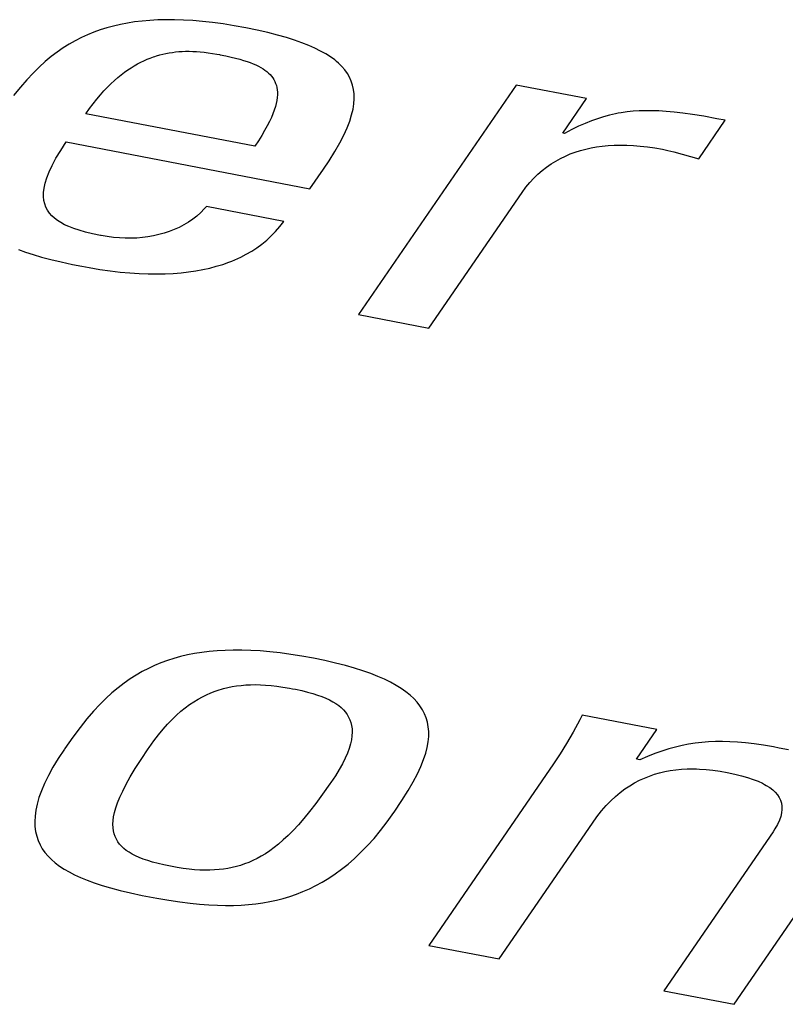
# Model space of a CAD drawing. Header units: millimetres. Extents: x -728 to -141, y -62 to 525.
# Tile 161 of 186: x -204.93 to -203, y 464.55 to 467.02. Entities that reach past the tile are written whole.
import ezdxf

# ---------------------------------------------------------------- set-up
doc = ezdxf.new("R2010")
doc.units = ezdxf.units.MM
doc.header["$LTSCALE"] = 23.1
doc.layers.add('R912005502_AM_0', color=7, linetype='CONTINUOUS')

msp = doc.modelspace()

# ---------------------------------------------------------------- linework, layer by layer
at = {"layer": 'R912005502_AM_0', "color": 7}
for p, q in [((-204.5815, 467.0219), (-204.6015, 467.0207)), ((-204.5607, 467.0224), (-204.5815, 467.0219)), ((-204.5392, 467.0223), (-204.5607, 467.0224)), ((-204.5168, 467.0216), (-204.5392, 467.0223)), ((-204.4935, 467.0202), (-204.5168, 467.0216)), ((-204.7257, 466.9967), (-204.7418, 466.9909)), ((-204.7093, 467.0019), (-204.7257, 466.9967)), ((-204.6925, 467.0065), (-204.7093, 467.0019)), ((-204.6754, 467.0104), (-204.6925, 467.0065)), ((-204.6577, 467.0139), (-204.6754, 467.0104)), ((-204.6396, 467.0167), (-204.6577, 467.0139)), ((-204.6209, 467.019), (-204.6396, 467.0167)), ((-204.6015, 467.0207), (-204.6209, 467.019)), ((-204.4692, 467.0181), (-204.4935, 467.0202)), ((-204.4438, 467.0153), (-204.4692, 467.0181)), ((-204.4173, 467.0117), (-204.4438, 467.0153)), ((-204.3895, 467.0073), (-204.4173, 467.0117)), ((-204.3604, 467.002), (-204.3895, 467.0073)), ((-204.3314, 466.9961), (-204.3604, 467.002)), ((-204.7732, 466.9774), (-204.7886, 466.9695)), ((-204.7576, 466.9845), (-204.7732, 466.9774)), ((-204.7418, 466.9909), (-204.7576, 466.9845)), ((-204.3048, 466.9901), (-204.3314, 466.9961)), ((-204.2805, 466.9839), (-204.3048, 466.9901)), ((-204.2582, 466.9776), (-204.2805, 466.9839)), ((-204.2378, 466.9711), (-204.2582, 466.9776)), ((-204.819, 466.9513), (-204.8341, 466.9409)), ((-204.8039, 466.9608), (-204.819, 466.9513)), ((-204.7886, 466.9695), (-204.8039, 466.9608)), ((-204.2191, 466.9645), (-204.2378, 466.9711)), ((-204.202, 466.9578), (-204.2191, 466.9645)), ((-204.1864, 466.9508), (-204.202, 466.9578)), ((-204.1722, 466.9437), (-204.1864, 466.9508)), ((-204.8492, 466.9295), (-204.8643, 466.917)), ((-204.8341, 466.9409), (-204.8492, 466.9295)), ((-204.6162, 466.9193), (-204.6082, 466.9228)), ((-204.6082, 466.9228), (-204.6003, 466.926)), ((-204.6003, 466.926), (-204.5924, 466.9289)), ((-204.5924, 466.9289), (-204.5884, 466.9302)), ((-204.5884, 466.9302), (-204.5845, 466.9315)), ((-204.5845, 466.9315), (-204.5766, 466.9338)), ((-204.5766, 466.9338), (-204.5686, 466.9358)), ((-204.5686, 466.9358), (-204.5607, 466.9376)), ((-204.5607, 466.9376), (-204.5527, 466.9391)), ((-204.5527, 466.9391), (-204.5446, 466.9403)), ((-204.5446, 466.9403), (-204.5365, 466.9413)), ((-204.5365, 466.9413), (-204.5282, 466.9421)), ((-204.5282, 466.9421), (-204.5198, 466.9426)), ((-204.5198, 466.9426), (-204.5113, 466.9429)), ((-204.5113, 466.9429), (-204.5025, 466.9429)), ((-204.5025, 466.9429), (-204.4936, 466.9427)), ((-204.4936, 466.9427), (-204.4843, 466.9423)), ((-204.4843, 466.9423), (-204.4748, 466.9416)), ((-204.4748, 466.9416), (-204.465, 466.9406)), ((-204.465, 466.9406), (-204.4547, 466.9393)), ((-204.4547, 466.9393), (-204.444, 466.9377)), ((-204.444, 466.9377), (-204.4327, 466.9358)), ((-204.4327, 466.9358), (-204.4262, 466.9346)), ((-204.4262, 466.9346), (-204.4246, 466.9343)), ((-204.4246, 466.9343), (-204.4101, 466.9313)), ((-204.4101, 466.9313), (-204.3972, 466.9285)), ((-204.3972, 466.9285), (-204.3857, 466.9257)), ((-204.3857, 466.9257), (-204.3752, 466.923)), ((-204.3752, 466.923), (-204.3657, 466.9202)), ((-204.1593, 466.9364), (-204.1722, 466.9437)), ((-204.1475, 466.9289), (-204.1593, 466.9364)), ((-204.1369, 466.9211), (-204.1475, 466.9289)), ((-204.8795, 466.9032), (-204.8948, 466.888)), ((-204.8643, 466.917), (-204.8795, 466.9032)), ((-204.6567, 466.896), (-204.6485, 466.9015)), ((-204.6485, 466.9015), (-204.6403, 466.9066)), ((-204.6403, 466.9066), (-204.6322, 466.9112)), ((-204.6322, 466.9112), (-204.6242, 466.9154)), ((-204.6242, 466.9154), (-204.6162, 466.9193)), ((-204.3657, 466.9202), (-204.3569, 466.9174)), ((-204.3569, 466.9174), (-204.3489, 466.9145)), ((-204.3489, 466.9145), (-204.3415, 466.9116)), ((-204.3415, 466.9116), (-204.3346, 466.9086)), ((-204.3346, 466.9086), (-204.3283, 466.9055)), ((-204.3283, 466.9055), (-204.3224, 466.9024)), ((-204.3224, 466.9024), (-204.317, 466.8991)), ((-204.317, 466.8991), (-204.312, 466.8957)), ((-204.132, 466.9172), (-204.1369, 466.9211)), ((-204.1274, 466.9131), (-204.132, 466.9172)), ((-204.119, 466.9048), (-204.1274, 466.9131)), ((-204.1115, 466.8962), (-204.119, 466.9048)), ((-204.8948, 466.888), (-204.9105, 466.8713)), ((-204.6904, 466.8693), (-204.6818, 466.8768)), ((-204.6818, 466.8768), (-204.6734, 466.8837)), ((-204.6734, 466.8837), (-204.665, 466.8901)), ((-204.665, 466.8901), (-204.6567, 466.896)), ((-204.312, 466.8957), (-204.3073, 466.8921)), ((-204.3073, 466.8921), (-204.3031, 466.8884)), ((-204.3031, 466.8884), (-204.2992, 466.8846)), ((-204.2992, 466.8846), (-204.2957, 466.8805)), ((-204.2957, 466.8805), (-204.2925, 466.8763)), ((-204.2925, 466.8763), (-204.2897, 466.8719)), ((-204.1051, 466.8873), (-204.1115, 466.8962)), ((-204.0997, 466.878), (-204.1051, 466.8873)), ((-204.0952, 466.8682), (-204.0997, 466.878)), ((-204.9266, 466.8527), (-204.9434, 466.8319)), ((-204.9105, 466.8713), (-204.9266, 466.8527)), ((-204.7166, 466.8433), (-204.7078, 466.8526)), ((-204.7078, 466.8526), (-204.699, 466.8612)), ((-204.699, 466.8612), (-204.6904, 466.8693)), ((-204.2897, 466.8719), (-204.2872, 466.8672)), ((-204.2872, 466.8672), (-204.2852, 466.8624)), ((-204.2852, 466.8624), (-204.2835, 466.8572)), ((-204.2835, 466.8572), (-204.2822, 466.8518)), ((-204.2822, 466.8518), (-204.2813, 466.8461)), ((-204.0918, 466.858), (-204.0952, 466.8682)), ((-204.0894, 466.8472), (-204.0918, 466.858)), ((-203.6809, 466.8581), (-204.077, 466.2814)), ((-203.5042, 466.824), (-203.6809, 466.8581)), ((-204.7347, 466.8227), (-204.7256, 466.8334)), ((-204.7256, 466.8334), (-204.7166, 466.8433)), ((-204.2813, 466.8268), (-204.2823, 466.8196)), ((-204.2813, 466.8461), (-204.2808, 466.84)), ((-204.2808, 466.8336), (-204.2813, 466.8268)), ((-204.2808, 466.84), (-204.2808, 466.8336)), ((-204.088, 466.8358), (-204.0894, 466.8472)), ((-204.0886, 466.811), (-204.0877, 466.8238)), ((-204.0877, 466.8238), (-204.088, 466.8358)), ((-203.5638, 466.7372), (-203.5042, 466.824)), ((-204.7625, 466.7861), (-204.7531, 466.7991)), ((-204.7531, 466.7991), (-204.7438, 466.8113)), ((-204.7438, 466.8113), (-204.7347, 466.8227)), ((-204.2859, 466.8039), (-204.2886, 466.7953)), ((-204.2838, 466.812), (-204.2859, 466.8039)), ((-204.2823, 466.8196), (-204.2838, 466.812)), ((-204.0908, 466.7974), (-204.0886, 466.811)), ((-204.3379, 466.7042), (-204.7625, 466.7861)), ((-204.296, 466.7765), (-204.3008, 466.7663)), ((-204.292, 466.7862), (-204.296, 466.7765)), ((-204.2886, 466.7953), (-204.292, 466.7862)), ((-204.0992, 466.7673), (-204.0943, 466.7829)), ((-204.0943, 466.7829), (-204.0908, 466.7974)), ((-203.4614, 466.7782), (-203.4765, 466.7735)), ((-203.4466, 466.7822), (-203.4614, 466.7782)), ((-203.4318, 466.7856), (-203.4466, 466.7822)), ((-203.4245, 466.7871), (-203.4318, 466.7856)), ((-203.4171, 466.7884), (-203.4245, 466.7871)), ((-203.4023, 466.7905), (-203.4171, 466.7884)), ((-203.3873, 466.7921), (-203.4023, 466.7905)), ((-203.372, 466.7932), (-203.3873, 466.7921)), ((-203.3562, 466.7937), (-203.372, 466.7932)), ((-203.3397, 466.7937), (-203.3562, 466.7937)), ((-203.3223, 466.7931), (-203.3397, 466.7937)), ((-203.3038, 466.792), (-203.3223, 466.7931)), ((-203.2839, 466.7901), (-203.3038, 466.792)), ((-203.262, 466.7876), (-203.2839, 466.7901)), ((-203.2376, 466.7841), (-203.262, 466.7876)), ((-203.2096, 466.7796), (-203.2376, 466.7841)), ((-203.1765, 466.7736), (-203.2096, 466.7796)), ((-204.3064, 466.7553), (-204.3129, 466.7437)), ((-204.3008, 466.7663), (-204.3064, 466.7553)), ((-204.1139, 466.7324), (-204.1057, 466.7505)), ((-204.1057, 466.7505), (-204.0992, 466.7673)), ((-203.5242, 466.7544), (-203.5414, 466.746)), ((-203.5077, 466.7617), (-203.5242, 466.7544)), ((-203.4919, 466.768), (-203.5077, 466.7617)), ((-203.4765, 466.7735), (-203.4919, 466.768)), ((-203.2225, 466.6727), (-203.1559, 466.7697)), ((-203.1559, 466.7697), (-203.1765, 466.7736)), ((-204.3202, 466.7313), (-204.3286, 466.7182)), ((-204.3129, 466.7437), (-204.3202, 466.7313)), ((-204.1241, 466.7127), (-204.1139, 466.7324)), ((-203.5595, 466.7364), (-203.5638, 466.7372)), ((-203.5414, 466.746), (-203.5595, 466.7364)), ((-204.8253, 466.6937), (-204.8111, 466.7152)), ((-204.8111, 466.7152), (-204.1991, 466.5972)), ((-204.3286, 466.7182), (-204.3379, 466.7042)), ((-204.1363, 466.6913), (-204.1241, 466.7127)), ((-203.5063, 466.6972), (-203.4928, 466.7002)), ((-203.4928, 466.7002), (-203.4789, 466.7027)), ((-203.4789, 466.7027), (-203.4647, 466.7046)), ((-203.4647, 466.7046), (-203.45, 466.7061)), ((-203.45, 466.7061), (-203.4349, 466.707)), ((-203.4349, 466.707), (-203.4193, 466.7073)), ((-203.4193, 466.7073), (-203.4032, 466.7071)), ((-203.4032, 466.7071), (-203.3865, 466.7063)), ((-203.3865, 466.7063), (-203.3693, 466.7049)), ((-203.3693, 466.7049), (-203.3514, 466.7028)), ((-203.3514, 466.7028), (-203.3328, 466.7001)), ((-203.3328, 466.7001), (-203.3135, 466.6967)), ((-204.8371, 466.6741), (-204.8253, 466.6937)), ((-204.151, 466.6678), (-204.1363, 466.6913)), ((-203.5695, 466.6737), (-203.5574, 466.6796)), ((-203.5574, 466.6796), (-203.545, 466.6849)), ((-203.545, 466.6849), (-203.5324, 466.6895)), ((-203.5324, 466.6895), (-203.5195, 466.6936)), ((-203.5195, 466.6936), (-203.5063, 466.6972)), ((-203.3135, 466.6967), (-203.2997, 466.6938)), ((-203.2997, 466.6938), (-203.2851, 466.6901)), ((-203.2851, 466.6901), (-203.2225, 466.6727)), ((-204.8543, 466.64), (-204.8467, 466.6563)), ((-204.8467, 466.6563), (-204.8371, 466.6741)), ((-204.1654, 466.6463), (-204.151, 466.6678)), ((-203.6155, 466.6435), (-203.6044, 466.6521)), ((-203.6044, 466.6521), (-203.593, 466.66)), ((-203.593, 466.66), (-203.5814, 466.6672)), ((-203.5814, 466.6672), (-203.5695, 466.6737)), ((-204.8601, 466.6252), (-204.8543, 466.64)), ((-204.1991, 466.5972), (-204.1654, 466.6463)), ((-203.6368, 466.6239), (-203.6263, 466.6341)), ((-203.6263, 466.6341), (-203.6155, 466.6435)), ((-204.867, 466.5993), (-204.8642, 466.6117)), ((-204.8642, 466.6117), (-204.8601, 466.6252)), ((-203.6661, 466.5884), (-203.6567, 466.6011)), ((-203.6567, 466.6011), (-203.647, 466.6129)), ((-203.647, 466.6129), (-203.6368, 466.6239)), ((-204.8685, 466.5776), (-204.8683, 466.588)), ((-204.8675, 466.568), (-204.8685, 466.5776)), ((-204.8683, 466.588), (-204.867, 466.5993)), ((-203.9003, 466.2474), (-203.6661, 466.5884)), ((-204.8655, 466.5592), (-204.8675, 466.568)), ((-204.8625, 466.551), (-204.8655, 466.5592)), ((-204.459, 466.5529), (-204.4644, 466.5466)), ((-204.265, 466.5155), (-204.459, 466.5529)), ((-204.8586, 466.5434), (-204.8625, 466.551)), ((-204.8537, 466.5364), (-204.8586, 466.5434)), ((-204.8479, 466.5298), (-204.8537, 466.5364)), ((-204.8412, 466.5236), (-204.8479, 466.5298)), ((-204.483, 466.5288), (-204.4934, 466.5208)), ((-204.4733, 466.5374), (-204.483, 466.5288)), ((-204.4644, 466.5466), (-204.4733, 466.5374)), ((-204.8336, 466.5178), (-204.8412, 466.5236)), ((-204.825, 466.5124), (-204.8336, 466.5178)), ((-204.8153, 466.5072), (-204.825, 466.5124)), ((-204.8045, 466.5023), (-204.8153, 466.5072)), ((-204.7923, 466.4976), (-204.8045, 466.5023)), ((-204.5159, 466.5065), (-204.5278, 466.5003)), ((-204.5044, 466.5133), (-204.5159, 466.5065)), ((-204.4934, 466.5208), (-204.5044, 466.5133)), ((-204.2852, 466.4903), (-204.2748, 466.5025)), ((-204.2748, 466.5025), (-204.265, 466.5155)), ((-204.7786, 466.4931), (-204.7923, 466.4976)), ((-204.7632, 466.4887), (-204.7786, 466.4931)), ((-204.7456, 466.4844), (-204.7632, 466.4887)), ((-204.7256, 466.4802), (-204.7456, 466.4844)), ((-204.7239, 466.4799), (-204.7256, 466.4802)), ((-204.7082, 466.4772), (-204.7239, 466.4799)), ((-204.6928, 466.4752), (-204.7082, 466.4772)), ((-204.5924, 466.4791), (-204.606, 466.4767)), ((-204.5789, 466.4821), (-204.5924, 466.4791)), ((-204.5657, 466.4857), (-204.5789, 466.4821)), ((-204.5528, 466.4899), (-204.5657, 466.4857)), ((-204.5401, 466.4948), (-204.5528, 466.4899)), ((-204.5278, 466.5003), (-204.5401, 466.4948)), ((-204.3077, 466.4683), (-204.2962, 466.4789)), ((-204.2962, 466.4789), (-204.2852, 466.4903)), ((-204.6777, 466.4739), (-204.6928, 466.4752)), ((-204.6629, 466.4732), (-204.6777, 466.4739)), ((-204.6483, 466.4731), (-204.6629, 466.4732)), ((-204.634, 466.4737), (-204.6483, 466.4731)), ((-204.6199, 466.4749), (-204.634, 466.4737)), ((-204.606, 466.4767), (-204.6199, 466.4749)), ((-204.3323, 466.4492), (-204.3198, 466.4584)), ((-204.3198, 466.4584), (-204.3077, 466.4683)), ((-204.9313, 466.445), (-204.9136, 466.4385)), ((-204.9136, 466.4385), (-204.8944, 466.4321)), ((-204.8944, 466.4321), (-204.8732, 466.4259)), ((-204.373, 466.4256), (-204.359, 466.4329)), ((-204.359, 466.4329), (-204.3454, 466.4407)), ((-204.3454, 466.4407), (-204.3323, 466.4492)), ((-204.8732, 466.4259), (-204.85, 466.4197)), ((-204.85, 466.4197), (-204.8242, 466.4135)), ((-204.8242, 466.4135), (-204.7955, 466.4072)), ((-204.7955, 466.4072), (-204.7721, 466.4026)), ((-204.4343, 466.4026), (-204.4182, 466.4075)), ((-204.4182, 466.4075), (-204.4026, 466.4129)), ((-204.4026, 466.4129), (-204.395, 466.4159)), ((-204.395, 466.4159), (-204.3876, 466.419)), ((-204.3876, 466.419), (-204.373, 466.4256)), ((-204.7721, 466.4026), (-204.7537, 466.3992)), ((-204.7537, 466.3992), (-204.7269, 466.3947)), ((-204.7269, 466.3947), (-204.7009, 466.3911)), ((-204.7009, 466.3911), (-204.6759, 466.3882)), ((-204.6759, 466.3882), (-204.6517, 466.386)), ((-204.6517, 466.386), (-204.6283, 466.3845)), ((-204.6283, 466.3845), (-204.6058, 466.3836)), ((-204.6058, 466.3836), (-204.584, 466.3834)), ((-204.584, 466.3834), (-204.563, 466.3838)), ((-204.563, 466.3838), (-204.5427, 466.3848)), ((-204.5427, 466.3848), (-204.523, 466.3864)), ((-204.523, 466.3864), (-204.5041, 466.3885)), ((-204.5041, 466.3885), (-204.4858, 466.3912)), ((-204.4858, 466.3912), (-204.468, 466.3944)), ((-204.468, 466.3944), (-204.4509, 466.3982)), ((-204.4509, 466.3982), (-204.4343, 466.4026)), ((-204.077, 466.2814), (-203.9003, 466.2474)), ((-204.3916, 465.4379), (-204.4124, 465.4373)), ((-204.37, 465.4379), (-204.3916, 465.4379)), ((-204.3475, 465.4372), (-204.37, 465.4379)), ((-204.5407, 465.417), (-204.5572, 465.4117)), ((-204.5239, 465.4216), (-204.5407, 465.417)), ((-204.5067, 465.4257), (-204.5239, 465.4216)), ((-204.489, 465.4292), (-204.5067, 465.4257)), ((-204.4707, 465.4321), (-204.489, 465.4292)), ((-204.452, 465.4344), (-204.4707, 465.4321)), ((-204.4325, 465.4362), (-204.452, 465.4344)), ((-204.4124, 465.4373), (-204.4325, 465.4362)), ((-204.3241, 465.4358), (-204.3475, 465.4372)), ((-204.2997, 465.4337), (-204.3241, 465.4358)), ((-204.2742, 465.4309), (-204.2997, 465.4337)), ((-204.2475, 465.4273), (-204.2742, 465.4309)), ((-204.2196, 465.4229), (-204.2475, 465.4273)), ((-204.1904, 465.4176), (-204.2196, 465.4229)), ((-204.1615, 465.4117), (-204.1904, 465.4176)), ((-204.6049, 465.3921), (-204.6204, 465.3841)), ((-204.5892, 465.3993), (-204.6049, 465.3921)), ((-204.5733, 465.4059), (-204.5892, 465.3993)), ((-204.5572, 465.4117), (-204.5733, 465.4059)), ((-204.1347, 465.4055), (-204.1615, 465.4117)), ((-204.1099, 465.3992), (-204.1347, 465.4055)), ((-204.087, 465.3927), (-204.1099, 465.3992)), ((-204.0658, 465.386), (-204.087, 465.3927)), ((-204.6509, 465.3656), (-204.6661, 465.355)), ((-204.6357, 465.3753), (-204.6509, 465.3656)), ((-204.6204, 465.3841), (-204.6357, 465.3753)), ((-204.0462, 465.379), (-204.0658, 465.386)), ((-204.0281, 465.3719), (-204.0462, 465.379)), ((-204.0115, 465.3646), (-204.0281, 465.3719)), ((-203.9963, 465.3571), (-204.0115, 465.3646)), ((-204.6812, 465.3434), (-204.6964, 465.3306)), ((-204.6661, 465.355), (-204.6812, 465.3434)), ((-204.4269, 465.3382), (-204.4215, 465.3398)), ((-204.4215, 465.3398), (-204.4161, 465.3413)), ((-204.4161, 465.3413), (-204.4053, 465.344)), ((-204.4053, 465.344), (-204.3944, 465.3462)), ((-204.3944, 465.3462), (-204.3833, 465.348)), ((-204.3833, 465.348), (-204.372, 465.3494)), ((-204.372, 465.3494), (-204.3605, 465.3504)), ((-204.3605, 465.3504), (-204.3486, 465.351)), ((-204.3486, 465.351), (-204.3364, 465.3511)), ((-204.3364, 465.3511), (-204.3237, 465.3509)), ((-204.3237, 465.3509), (-204.3105, 465.3502)), ((-204.3105, 465.3502), (-204.2968, 465.349)), ((-204.2968, 465.349), (-204.2822, 465.3474)), ((-204.2822, 465.3474), (-204.2669, 465.3452)), ((-204.2669, 465.3452), (-204.2505, 465.3424)), ((-204.2505, 465.3424), (-204.2429, 465.341)), ((-204.2429, 465.341), (-204.2354, 465.3395)), ((-204.2354, 465.3395), (-204.2195, 465.3361)), ((-203.9823, 465.3493), (-203.9963, 465.3571)), ((-203.9696, 465.3414), (-203.9823, 465.3493)), ((-203.958, 465.3332), (-203.9696, 465.3414)), ((-204.7117, 465.3166), (-204.7272, 465.3011)), ((-204.6964, 465.3306), (-204.7117, 465.3166)), ((-204.4906, 465.3082), (-204.4799, 465.3147)), ((-204.4799, 465.3147), (-204.4693, 465.3206)), ((-204.4693, 465.3206), (-204.4587, 465.3258)), ((-204.4587, 465.3258), (-204.4481, 465.3304)), ((-204.4481, 465.3304), (-204.4375, 465.3346)), ((-204.4375, 465.3346), (-204.4269, 465.3382)), ((-204.2195, 465.3361), (-204.2051, 465.3325)), ((-204.2051, 465.3325), (-204.192, 465.3288)), ((-204.192, 465.3288), (-204.1801, 465.325)), ((-204.1801, 465.325), (-204.1691, 465.3211)), ((-204.1691, 465.3211), (-204.1591, 465.317)), ((-204.1591, 465.317), (-204.1499, 465.3127)), ((-203.9476, 465.3248), (-203.958, 465.3332)), ((-203.9382, 465.3161), (-203.9476, 465.3248)), ((-203.93, 465.3071), (-203.9382, 465.3161)), ((-204.7272, 465.3011), (-204.743, 465.2841)), ((-204.5231, 465.2841), (-204.5122, 465.293)), ((-204.5122, 465.293), (-204.5014, 465.301)), ((-204.5014, 465.301), (-204.4906, 465.3082)), ((-204.1499, 465.3127), (-204.1416, 465.3082)), ((-204.1416, 465.3082), (-204.1339, 465.3035)), ((-204.1339, 465.3035), (-204.1269, 465.2986)), ((-204.1269, 465.2986), (-204.1206, 465.2934)), ((-204.1206, 465.2934), (-204.115, 465.288)), ((-203.9227, 465.2978), (-203.93, 465.3071)), ((-203.9165, 465.2882), (-203.9227, 465.2978)), ((-204.7593, 465.265), (-204.7763, 465.2437)), ((-204.743, 465.2841), (-204.7593, 465.265)), ((-204.5453, 465.2637), (-204.5341, 465.2744)), ((-204.5341, 465.2744), (-204.5231, 465.2841)), ((-204.115, 465.288), (-204.1099, 465.2823)), ((-204.1099, 465.2823), (-204.1077, 465.2793)), ((-204.1077, 465.2793), (-204.1055, 465.2762)), ((-204.1055, 465.2762), (-204.1018, 465.2698)), ((-204.1018, 465.2698), (-204.0986, 465.2631)), ((-203.9112, 465.2781), (-203.9165, 465.2882)), ((-203.907, 465.2677), (-203.9112, 465.2781)), ((-203.9038, 465.2568), (-203.907, 465.2677)), ((-203.5152, 465.2744), (-203.5214, 465.2624)), ((-203.3278, 465.2382), (-203.5152, 465.2744)), ((-204.7763, 465.2437), (-204.7946, 465.2192)), ((-204.568, 465.2392), (-204.5566, 465.252)), ((-204.5566, 465.252), (-204.5453, 465.2637)), ((-204.0986, 465.2631), (-204.0962, 465.2559)), ((-204.0962, 465.2559), (-204.0944, 465.2483)), ((-204.0944, 465.2483), (-204.0934, 465.2402)), ((-204.0934, 465.2402), (-204.0931, 465.2315)), ((-203.9017, 465.2454), (-203.9038, 465.2568)), ((-203.9006, 465.2335), (-203.9017, 465.2454)), ((-203.5214, 465.2624), (-203.5379, 465.2316)), ((-204.7946, 465.2192), (-204.8149, 465.1904)), ((-204.5912, 465.2099), (-204.5795, 465.2252)), ((-204.5795, 465.2252), (-204.568, 465.2392)), ((-204.0936, 465.2223), (-204.095, 465.2125)), ((-204.0931, 465.2315), (-204.0936, 465.2223)), ((-203.9019, 465.2076), (-203.9006, 465.2209)), ((-203.9006, 465.2209), (-203.9006, 465.2335)), ((-203.5379, 465.2316), (-203.5542, 465.2034)), ((-203.3787, 465.164), (-203.3278, 465.2382)), ((-204.8149, 465.1904), (-204.8159, 465.189)), ((-204.6055, 465.1897), (-204.6031, 465.1933)), ((-204.6031, 465.1933), (-204.5912, 465.2099)), ((-204.1007, 465.1908), (-204.1051, 465.1788)), ((-204.0974, 465.202), (-204.1007, 465.1908)), ((-204.095, 465.2125), (-204.0974, 465.202)), ((-203.9082, 465.1786), (-203.9044, 465.1935)), ((-203.9044, 465.1935), (-203.9019, 465.2076)), ((-203.5542, 465.2034), (-203.5704, 465.1771)), ((-203.2808, 465.1943), (-203.2976, 465.1897)), ((-203.2642, 465.1982), (-203.2808, 465.1943)), ((-203.2477, 465.2014), (-203.2642, 465.1982)), ((-203.2312, 465.2039), (-203.2477, 465.2014)), ((-203.2145, 465.2059), (-203.2312, 465.2039)), ((-203.1976, 465.2072), (-203.2145, 465.2059)), ((-203.1804, 465.2079), (-203.1976, 465.2072)), ((-203.1627, 465.2081), (-203.1804, 465.2079)), ((-203.1443, 465.2076), (-203.1627, 465.2081)), ((-203.1251, 465.2065), (-203.1443, 465.2076)), ((-203.1048, 465.2047), (-203.1251, 465.2065)), ((-203.0831, 465.2022), (-203.1048, 465.2047)), ((-203.0599, 465.1988), (-203.0831, 465.2022)), ((-203.0346, 465.1946), (-203.0599, 465.1988)), ((-203.0204, 465.1919), (-203.0346, 465.1946)), ((-202.9966, 465.187), (-203.0204, 465.1919)), ((-204.8314, 465.1655), (-204.8448, 465.1434)), ((-204.8159, 465.189), (-204.8314, 465.1655)), ((-204.6232, 465.1633), (-204.6055, 465.1897)), ((-204.1107, 465.166), (-204.1175, 465.1523)), ((-204.1051, 465.1788), (-204.1107, 465.166)), ((-203.9135, 465.1626), (-203.9082, 465.1786)), ((-203.5704, 465.1771), (-203.5868, 465.1524)), ((-203.3509, 465.1707), (-203.3701, 465.1624)), ((-203.3325, 465.178), (-203.3509, 465.1707)), ((-203.3148, 465.1843), (-203.3325, 465.178)), ((-203.2976, 465.1897), (-203.3148, 465.1843)), ((-204.8448, 465.1434), (-204.8562, 465.1226)), ((-204.638, 465.14), (-204.6232, 465.1633)), ((-204.1175, 465.1523), (-204.1256, 465.1377)), ((-203.929, 465.127), (-203.9204, 465.1455)), ((-203.9204, 465.1455), (-203.9135, 465.1626)), ((-203.5868, 465.1524), (-203.9005, 464.6957)), ((-203.3701, 465.1624), (-203.3787, 465.164)), ((-204.8562, 465.1226), (-204.8658, 465.1031)), ((-204.6609, 465.1006), (-204.6505, 465.1193)), ((-204.6505, 465.1193), (-204.638, 465.14)), ((-204.1352, 465.122), (-204.1463, 465.1052)), ((-204.1256, 465.1377), (-204.1352, 465.122)), ((-203.9396, 465.1069), (-203.929, 465.127)), ((-203.3713, 465.1108), (-203.3589, 465.1164)), ((-203.3589, 465.1164), (-203.3464, 465.1214)), ((-203.3464, 465.1214), (-203.3336, 465.1258)), ((-203.3336, 465.1258), (-203.3206, 465.1295)), ((-203.3206, 465.1295), (-203.3074, 465.1326)), ((-203.3074, 465.1326), (-203.2939, 465.1351)), ((-203.2939, 465.1351), (-203.28, 465.137)), ((-203.28, 465.137), (-203.2657, 465.1384)), ((-203.2657, 465.1384), (-203.251, 465.1392)), ((-203.251, 465.1392), (-203.2357, 465.1393)), ((-203.2357, 465.1393), (-203.2279, 465.1392)), ((-203.2279, 465.1392), (-203.22, 465.1389)), ((-203.22, 465.1389), (-203.2036, 465.1378)), ((-203.2036, 465.1378), (-203.1866, 465.136)), ((-203.1866, 465.136), (-203.1689, 465.1336)), ((-203.1689, 465.1336), (-203.1505, 465.1303)), ((-203.1505, 465.1303), (-203.1318, 465.1264)), ((-203.1318, 465.1264), (-203.1148, 465.1222)), ((-203.1148, 465.1222), (-203.0995, 465.1178)), ((-203.0995, 465.1178), (-203.0858, 465.1131)), ((-204.8658, 465.1031), (-204.8736, 465.0846)), ((-204.6695, 465.0838), (-204.6609, 465.1006)), ((-204.1487, 465.1017), (-204.1672, 465.0755)), ((-204.1463, 465.1052), (-204.1487, 465.1017)), ((-203.9525, 465.0847), (-203.9396, 465.1069)), ((-203.4076, 465.0891), (-203.3957, 465.0971)), ((-203.3957, 465.0971), (-203.3835, 465.1043)), ((-203.3835, 465.1043), (-203.3713, 465.1108)), ((-203.0858, 465.1131), (-203.0734, 465.1083)), ((-203.0734, 465.1083), (-203.0624, 465.1032)), ((-203.0624, 465.1032), (-203.0573, 465.1005)), ((-203.0573, 465.1005), (-203.0526, 465.0978)), ((-203.0526, 465.0978), (-203.044, 465.0923)), ((-203.044, 465.0923), (-203.0365, 465.0865)), ((-204.8798, 465.0673), (-204.8845, 465.0509)), ((-204.8736, 465.0846), (-204.8798, 465.0673)), ((-204.6823, 465.0545), (-204.6766, 465.0685)), ((-204.6766, 465.0685), (-204.6695, 465.0838)), ((-204.1672, 465.0755), (-204.1841, 465.0526)), ((-203.9682, 465.0598), (-203.9525, 465.0847)), ((-203.443, 465.0592), (-203.4313, 465.0702)), ((-203.4313, 465.0702), (-203.4195, 465.0801)), ((-203.4195, 465.0801), (-203.4076, 465.0891)), ((-203.0365, 465.0865), (-203.0301, 465.0805)), ((-203.0301, 465.0805), (-203.0247, 465.0742)), ((-203.0247, 465.0742), (-203.0204, 465.0676)), ((-203.0204, 465.0676), (-203.017, 465.0607)), ((-204.8845, 465.0509), (-204.8878, 465.0355)), ((-204.69, 465.0301), (-204.6867, 465.0418)), ((-204.6867, 465.0418), (-204.6823, 465.0545)), ((-204.1841, 465.0526), (-204.1998, 465.0324)), ((-203.9876, 465.0308), (-203.9682, 465.0598)), ((-203.4664, 465.0336), (-203.4547, 465.0471)), ((-203.4547, 465.0471), (-203.443, 465.0592)), ((-203.017, 465.0607), (-203.0147, 465.0535)), ((-203.0147, 465.0535), (-203.0134, 465.0458)), ((-203.0134, 465.0458), (-203.0132, 465.0377)), ((-204.8897, 465.0209), (-204.8904, 465.0072)), ((-204.8878, 465.0355), (-204.8897, 465.0209)), ((-204.6936, 465.0093), (-204.6923, 465.0193)), ((-204.6923, 465.0193), (-204.69, 465.0301)), ((-204.1998, 465.0324), (-204.2144, 465.0146)), ((-204.0051, 465.0062), (-203.9885, 465.0294)), ((-203.9885, 465.0294), (-203.9876, 465.0308)), ((-203.4893, 465.003), (-203.4781, 465.0187)), ((-203.4781, 465.0187), (-203.4664, 465.0336)), ((-203.0162, 465.02), (-203.0196, 465.0103)), ((-203.0141, 465.0291), (-203.0162, 465.02)), ((-203.0132, 465.0377), (-203.0141, 465.0291)), ((-204.8904, 465.0072), (-204.8899, 464.9942)), ((-204.8899, 464.9942), (-204.8883, 464.9819)), ((-204.6941, 465.0001), (-204.6936, 465.0093)), ((-204.6938, 464.9915), (-204.6941, 465.0001)), ((-204.2282, 464.9987), (-204.2414, 464.9846)), ((-204.2144, 465.0146), (-204.2282, 464.9987)), ((-204.0216, 464.9847), (-204.0051, 465.0062)), ((-203.7238, 464.6616), (-203.4893, 465.003)), ((-203.0244, 465), (-203.0308, 464.989)), ((-203.0196, 465.0103), (-203.0244, 465)), ((-204.8883, 464.9819), (-204.8856, 464.9703)), ((-204.8856, 464.9703), (-204.8818, 464.9593)), ((-204.6927, 464.9835), (-204.6938, 464.9915)), ((-204.691, 464.9761), (-204.6927, 464.9835)), ((-204.6885, 464.9691), (-204.691, 464.9761)), ((-204.6854, 464.9625), (-204.6885, 464.9691)), ((-204.2539, 464.972), (-204.266, 464.9607)), ((-204.2414, 464.9846), (-204.2539, 464.972)), ((-204.0381, 464.9648), (-204.0216, 464.9847)), ((-203.0357, 464.9815), (-203.3102, 464.5818)), ((-203.0308, 464.989), (-203.0357, 464.9815)), ((-204.8818, 464.9593), (-204.8771, 464.9488)), ((-204.8771, 464.9488), (-204.8714, 464.9388)), ((-204.6817, 464.9563), (-204.6854, 464.9625)), ((-204.6774, 464.9505), (-204.6817, 464.9563)), ((-204.6724, 464.945), (-204.6774, 464.9505)), ((-204.6668, 464.9397), (-204.6724, 464.945)), ((-204.2777, 464.9506), (-204.289, 464.9415)), ((-204.266, 464.9607), (-204.2777, 464.9506)), ((-204.0709, 464.9298), (-204.0545, 464.9466)), ((-204.0545, 464.9466), (-204.0381, 464.9648)), ((-203.1334, 464.5477), (-202.8589, 464.9474)), ((-204.8714, 464.9388), (-204.8647, 464.9293)), ((-204.8647, 464.9293), (-204.8571, 464.9202)), ((-204.8571, 464.9202), (-204.8485, 464.9116)), ((-204.6604, 464.9347), (-204.6668, 464.9397)), ((-204.6535, 464.9299), (-204.6604, 464.9347)), ((-204.6457, 464.9253), (-204.6535, 464.9299)), ((-204.6373, 464.9209), (-204.6457, 464.9253)), ((-204.6279, 464.9167), (-204.6373, 464.9209)), ((-204.3215, 464.9197), (-204.332, 464.914)), ((-204.3109, 464.9262), (-204.3215, 464.9197)), ((-204.3001, 464.9334), (-204.3109, 464.9262)), ((-204.289, 464.9415), (-204.3001, 464.9334)), ((-204.0872, 464.9144), (-204.0709, 464.9298)), ((-204.8485, 464.9116), (-204.839, 464.9033)), ((-204.839, 464.9033), (-204.8285, 464.8953)), ((-204.8285, 464.8953), (-204.8169, 464.8877)), ((-204.6177, 464.9127), (-204.6279, 464.9167)), ((-204.6065, 464.9088), (-204.6177, 464.9127)), ((-204.5942, 464.905), (-204.6065, 464.9088)), ((-204.5807, 464.9014), (-204.5942, 464.905)), ((-204.5659, 464.8979), (-204.5807, 464.9014)), ((-204.5496, 464.8945), (-204.5659, 464.8979)), ((-204.533, 464.8916), (-204.5496, 464.8945)), ((-204.3839, 464.8939), (-204.3944, 464.8913)), ((-204.3734, 464.8969), (-204.3839, 464.8939)), ((-204.3631, 464.9004), (-204.3734, 464.8969)), ((-204.3528, 464.9043), (-204.3631, 464.9004)), ((-204.3424, 464.9089), (-204.3528, 464.9043)), ((-204.332, 464.914), (-204.3424, 464.9089)), ((-204.1196, 464.8873), (-204.1034, 464.9003)), ((-204.1034, 464.9003), (-204.0872, 464.9144)), ((-204.8169, 464.8877), (-204.8043, 464.8803)), ((-204.8043, 464.8803), (-204.7905, 464.8732)), ((-204.7905, 464.8732), (-204.7754, 464.8663)), ((-204.5174, 464.8892), (-204.533, 464.8916)), ((-204.5027, 464.8874), (-204.5174, 464.8892)), ((-204.4887, 464.8861), (-204.5027, 464.8874)), ((-204.4754, 464.8852), (-204.4887, 464.8861)), ((-204.4627, 464.8848), (-204.4754, 464.8852)), ((-204.4505, 464.8849), (-204.4627, 464.8848)), ((-204.4386, 464.8854), (-204.4505, 464.8849)), ((-204.4272, 464.8862), (-204.4386, 464.8854)), ((-204.416, 464.8875), (-204.4272, 464.8862)), ((-204.4051, 464.8892), (-204.416, 464.8875)), ((-204.3944, 464.8913), (-204.4051, 464.8892)), ((-204.1519, 464.8648), (-204.1358, 464.8755)), ((-204.1358, 464.8755), (-204.1196, 464.8873)), ((-204.7754, 464.8663), (-204.7589, 464.8596)), ((-204.7589, 464.8596), (-204.741, 464.853)), ((-204.741, 464.853), (-204.7213, 464.8467)), ((-204.7213, 464.8467), (-204.6998, 464.8404)), ((-204.2004, 464.8381), (-204.1842, 464.8461)), ((-204.1842, 464.8461), (-204.1681, 464.855)), ((-204.1681, 464.855), (-204.1519, 464.8648)), ((-204.6998, 464.8404), (-204.676, 464.8341)), ((-204.676, 464.8341), (-204.6497, 464.8279)), ((-204.6497, 464.8279), (-204.6202, 464.8216)), ((-204.6202, 464.8216), (-204.6021, 464.8181)), ((-204.2661, 464.8138), (-204.2495, 464.8188)), ((-204.2495, 464.8188), (-204.233, 464.8245)), ((-204.233, 464.8245), (-204.2167, 464.831)), ((-204.2167, 464.831), (-204.2004, 464.8381)), ((-204.6021, 464.8181), (-204.584, 464.8147)), ((-204.584, 464.8147), (-204.5538, 464.8094)), ((-204.5538, 464.8094), (-204.526, 464.8052)), ((-204.526, 464.8052), (-204.5003, 464.8019)), ((-204.5003, 464.8019), (-204.4762, 464.7994)), ((-204.4762, 464.7994), (-204.4534, 464.7976)), ((-204.4534, 464.7976), (-204.4317, 464.7965)), ((-204.4317, 464.7965), (-204.4109, 464.796)), ((-204.4109, 464.796), (-204.391, 464.7961)), ((-204.391, 464.7961), (-204.3718, 464.7969)), ((-204.3718, 464.7969), (-204.3532, 464.7982)), ((-204.3532, 464.7982), (-204.335, 464.8002)), ((-204.335, 464.8002), (-204.3173, 464.8027)), ((-204.3173, 464.8027), (-204.3, 464.8058)), ((-204.3, 464.8058), (-204.283, 464.8095)), ((-204.283, 464.8095), (-204.2661, 464.8138)), ((-203.9005, 464.6957), (-203.7238, 464.6616)), ((-203.3102, 464.5818), (-203.1334, 464.5477))]:
    msp.add_line(p, q, dxfattribs=at)

doc.saveas('drawing.dxf')
